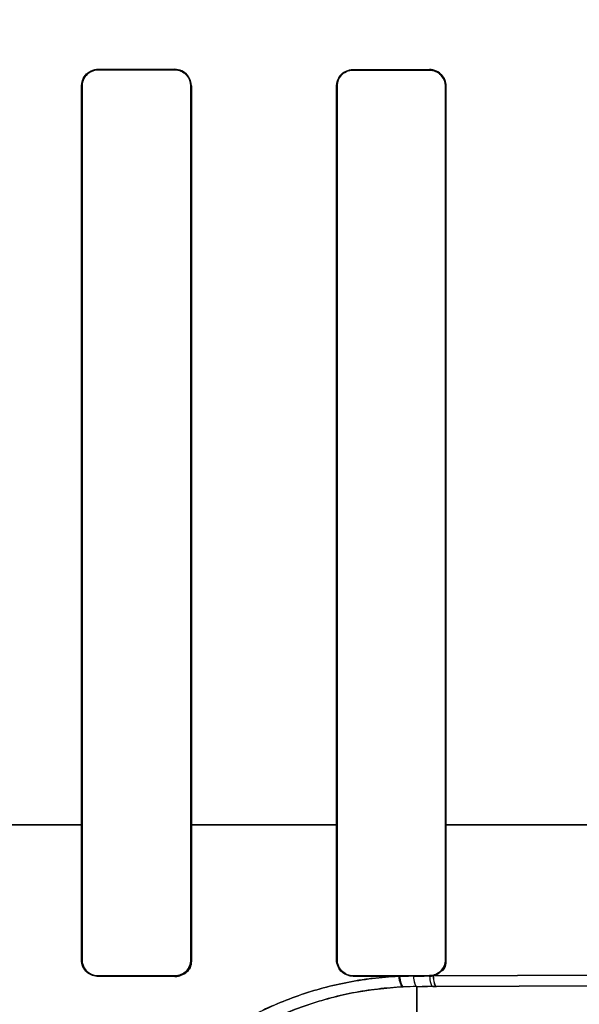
# Model space of a CAD drawing. Header units: millimetres. Extents: x 0 to 297, y 0 to 210.
# Tile 146 of 256: x 58.3894 to 58.4663, y 157.1368 to 157.2721. Entities that reach past the tile are written whole.
import ezdxf

# ---------------------------------------------------------------- set-up
doc = ezdxf.new("R2010")
doc.units = ezdxf.units.MM
doc.header["$LTSCALE"] = 16.335
doc.layers.get('0').update_dxf_attribs({"linetype": 'CONTINUOUS'})
for name, color, linetype in [('AXES_REF', 7, 'CONTINUOUS'), ('INTFCLR_1', 7, 'CONTINUOUS'), ('INTFCLR_72935', 7, 'CONTINUOUS')]:
    doc.layers.add(name, color=color, linetype=linetype)

msp = doc.modelspace()

# ---------------------------------------------------------------- linework, layer by layer
at = {"color": 7, "linetype": 'Continuous'}
for radius in [6.787079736, 6.7865, 6.743039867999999]:
    msp.add_circle((57.4637311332, 154.7114782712), radius, dxfattribs=at)
for radius, start, end in [(6.72, 278.2771290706, 261.7228709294), (6.874, 143.2753922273, 36.7246077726)]:
    msp.add_arc((57.4637311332, 154.7114782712), radius, start, end, dxfattribs=at)
at = {"layer": 'AXES_REF', "color": 9, "linetype": 'Continuous'}
for radius in [6.191158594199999, 4.150003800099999]:
    msp.add_circle((57.4637311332, 154.7114782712), radius, dxfattribs=at)
at = {"layer": 'INTFCLR_1', "color": 9, "linetype": 'Continuous'}
for p, q in [((58.4001768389, 157.2652744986), (58.4001768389, 157.2651965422)), ((58.4106768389, 157.265184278), (58.4106768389, 157.265261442)), ((58.43517683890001, 157.2652357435), (58.43517683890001, 157.2651600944)), ((58.44567683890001, 157.2651515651), (58.44567683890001, 157.2652266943)), ((58.3979458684, 157.2629683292), (58.3978676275, 157.2629683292)), ((58.41296726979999, 157.2629683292), (58.4128903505, 157.2629683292)), ((58.4329831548, 157.2629683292), (58.4329073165, 157.2629683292)), ((58.44793340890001, 157.2629683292), (58.4478584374, 157.2629683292)), ((58.3979458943, 157.1614668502), (58.37793468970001, 157.1614668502)), ((58.4329835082, 157.1614668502), (58.4128902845, 157.1614668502)), ((58.4680056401, 157.1614668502), (58.4478589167, 157.1614668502)), ((58.39785825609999, 157.1429135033), (58.39793877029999, 157.1429135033)), ((58.41289733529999, 157.1429135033), (58.4129764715, 157.1429135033)), ((58.43289825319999, 157.1429135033), (58.4329762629, 157.1429135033)), ((58.4478652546, 157.1429135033), (58.4479423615, 157.1429135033)), ((58.4001768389, 157.1406763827), (58.4001768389, 157.1405954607)), ((58.4106768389, 157.1406086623), (58.4106768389, 157.1406887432)), ((58.43517683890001, 157.1407131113), (58.43517683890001, 157.1406346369)), ((58.44567683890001, 157.1406437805), (58.44567683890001, 157.1407217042)), ((58.44618811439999, 157.1407026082), (58.4694371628, 157.1407852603)), ((58.4439268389, 157.1318706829), (58.4439268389, 157.1392146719)), ((58.4461283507, 157.1392238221), (58.444660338, 157.139217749)), ((58.4466410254, 157.1392258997), (58.4461283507, 157.1392238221)), ((58.4697613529, 157.1393060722), (58.4466410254, 157.1392258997))]:
    msp.add_line(p, q, dxfattribs=at)
at = {"layer": 'INTFCLR_1', "color": 6, "linetype": 'Continuous'}
for p, q in [((58.3978676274, 157.1614683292), (58.3978676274, 157.2629683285)), ((58.3979458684, 157.1614683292), (58.3979458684, 157.262968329)), ((58.4128903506, 157.262968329), (58.4128903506, 157.1614683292)), ((58.4129672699, 157.2629683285), (58.4129672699, 157.1614683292)), ((58.4329073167, 157.1614683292), (58.4329073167, 157.2629683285)), ((58.4329831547, 157.1614683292), (58.4329831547, 157.262968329)), ((58.4478584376, 157.262968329), (58.4478584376, 157.1614683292)), ((58.44793340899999, 157.2629683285), (58.44793340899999, 157.1614683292)), ((58.39785825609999, 157.1429135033), (58.3978676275, 157.1614683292)), ((58.39793877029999, 157.1429135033), (58.3979458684, 157.1614683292)), ((58.4128903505, 157.1614683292), (58.41289733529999, 157.1429135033)), ((58.41296726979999, 157.1614683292), (58.4129764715, 157.1429135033)), ((58.43289825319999, 157.1429135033), (58.4329073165, 157.1614683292)), ((58.4329762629, 157.1429135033), (58.4329831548, 157.1614683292)), ((58.4478584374, 157.1614683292), (58.4478652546, 157.1429135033)), ((58.44793340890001, 157.1614683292), (58.4479423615, 157.1429135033)), ((58.4106768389, 157.1406887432), (58.4001768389, 157.1406763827)), ((58.4106768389, 157.1406086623), (58.4001768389, 157.1405954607)), ((58.44567683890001, 157.1407217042), (58.43517683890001, 157.1407131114)), ((58.43517683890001, 157.1406346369), (58.441439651, 157.1406402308)), ((58.441439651, 157.1406402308), (58.4427879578, 157.1406413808)), ((58.4434625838, 157.140641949), (58.4449383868, 157.1406431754))]:
    msp.add_line(p, q, dxfattribs=at)
at = {"layer": 'INTFCLR_1', "color": 7, "linetype": 'Continuous'}
msp.add_lwpolyline([(58.4106768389, 157.1406086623), (58.4107768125, 157.1406109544), (58.41087674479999, 157.1406175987), (58.4109764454, 157.1406286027), (58.4110755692, 157.1406439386), (58.4111740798, 157.1406636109), (58.4112722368, 157.1406877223), (58.4113699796, 157.1407163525), (58.4114669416, 157.1407494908), (58.41156290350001, 157.1407871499)], dxfattribs=at)
at = {"layer": 'INTFCLR_1', "color": 6, "linetype": 'Continuous'}
msp.add_arc((58.4456741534, 157.1429182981), 0.0022745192, 270.0676377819, 283.0595303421, dxfattribs=at)
at = {"layer": 'INTFCLR_1', "color": 9, "linetype": 'Continuous'}
msp.add_arc((58.4441354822, 157.0918700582), 0.0473450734, 90.25249193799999, 92.5811112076, dxfattribs=at)
at = {"layer": 'INTFCLR_1', "color": 6, "linetype": 'Continuous'}
for centre, major_axis, ratio, start_param, end_param in [((58.5279268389, 157.2664683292), (0.3650864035, 0), 0.0034906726, -1.9282790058, -1.8977471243), ((58.5279268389, 157.2664683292), (0.3860864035, 0), 0.0034906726, -1.9080370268, -1.8793579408), ((58.5279268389, 157.2664683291), (0.3650864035, 0), 0.0034906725, -1.8276611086, -1.7980361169), ((58.5279268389, 157.2664683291), (0.3860864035, 0), 0.0034906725, -1.8134003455, -1.785476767)]:
    msp.add_ellipse(centre, major_axis=major_axis, ratio=ratio, start_param=start_param, end_param=end_param, dxfattribs=at)
for points, knots in [([(58.3978676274, 157.2629683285), (58.3978676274, 157.2634819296), (58.3982758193, 157.2646943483), (58.3995144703, 157.2652753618), (58.4001768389, 157.2652744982)], [0, 0, 0, 0, 0.4367466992, 1, 1, 1, 1]), ([(58.3979458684, 157.262968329), (58.3979458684, 157.2634659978), (58.3983417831, 157.2646376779), (58.3995382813, 157.265197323), (58.4001768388, 157.2651965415)], [0, 0, 0, 0, 0.4380012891, 1, 1, 1, 1]), ([(58.4129672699, 157.2629683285), (58.4129672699, 157.2634877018), (58.4125526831, 157.2646934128), (58.4113254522, 157.2652606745), (58.410676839, 157.2652614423)], [0, 0, 0, 0, 0.4446739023, 1, 1, 1, 1]), ([(58.4106768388, 157.2651842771), (58.4112521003, 157.265183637), (58.41243028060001, 157.2646981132), (58.4128903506, 157.2635229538), (58.4128903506, 157.262968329)], [0, 0, 0, 0, 0.5091323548, 1, 1, 1, 1]), ([(58.4329073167, 157.2629683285), (58.4329073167, 157.263479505), (58.4333152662, 157.2646725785), (58.4345318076, 157.2652363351), (58.4351768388, 157.2652357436)], [0, 0, 0, 0, 0.4421147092, 1, 1, 1, 1]), ([(58.4329831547, 157.262968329), (58.4329831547, 157.263470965), (58.4333866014, 157.264626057), (58.4345615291, 157.2651606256), (58.4351768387, 157.2651600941)], [0, 0, 0, 0, 0.4496067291, 1, 1, 1, 1]), ([(58.44793340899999, 157.2629683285), (58.44793340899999, 157.2634860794), (58.44751820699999, 157.2646750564), (58.4463098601, 157.2652261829), (58.44567683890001, 157.2652266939)], [0, 0, 0, 0, 0.449916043, 1, 1, 1, 1]), ([(58.44567683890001, 157.2651515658), (58.4462389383, 157.265151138), (58.44739937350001, 157.2646786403), (58.4478584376, 157.2635196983), (58.4478584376, 157.262968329)], [0, 0, 0, 0, 0.5048183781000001, 1, 1, 1, 1]), ([(58.4001768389, 157.1405954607), (58.3996396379, 157.1405947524), (58.3984163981, 157.1410265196), (58.397857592, 157.1422683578), (58.39785825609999, 157.1429135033)], [0, 0, 0, 0, 0.4543516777, 1, 1, 1, 1]), ([(58.4001768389, 157.1406763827), (58.3996568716, 157.1406757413), (58.3984760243, 157.1410941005), (58.3979382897, 157.1422922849), (58.39793877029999, 157.1429135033)], [0, 0, 0, 0, 0.4556379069, 1, 1, 1, 1]), ([(58.41289733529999, 157.1429135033), (58.4128977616, 157.1423535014), (58.4124328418, 157.1411730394), (58.4112508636, 157.1406893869), (58.4106768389, 157.1406887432)], [0, 0, 0, 0, 0.4938171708, 1, 1, 1, 1]), ([(58.43517683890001, 157.1406346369), (58.4346562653, 157.1406341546), (58.4334556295, 157.1410506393), (58.432897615, 157.1422722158), (58.43289825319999, 157.1429135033)], [0, 0, 0, 0, 0.4480514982, 1, 1, 1, 1]), ([(58.43517683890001, 157.1407131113), (58.4346720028, 157.140712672), (58.43351223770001, 157.1411171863), (58.4329757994, 157.1422963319), (58.4329762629, 157.1429135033)], [0, 0, 0, 0, 0.4499400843, 1, 1, 1, 1]), ([(58.4478652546, 157.1429135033), (58.4478656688, 157.1423559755), (58.4474007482, 157.1411917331), (58.4462367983, 157.1407221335), (58.44567683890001, 157.1407217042)], [0, 0, 0, 0, 0.4989120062, 1, 1, 1, 1])]:
    msp.add_open_spline(points, degree=3, knots=knots, dxfattribs=at)
at = {"layer": 'INTFCLR_1', "color": 7, "linetype": 'Continuous'}
msp.add_open_spline([(58.4129764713, 157.1429135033), (58.4129781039, 157.1423325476), (58.4124941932, 157.1411099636), (58.4112705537, 157.1406083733), (58.4106768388, 157.1406086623)], degree=3, knots=[0, 0, 0, 0, 0.4945700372, 1, 1, 1, 1], dxfattribs=at)
at = {"layer": 'INTFCLR_1', "color": 6, "linetype": 'Continuous'}
msp.add_open_spline([(58.4479423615, 157.1429135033), (58.4479429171, 157.1423483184), (58.4478605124, 157.1414681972), (58.4473099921, 157.1413402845)], degree=3, dxfattribs=at)
at = {"layer": 'INTFCLR_1', "color": 7, "linetype": 'Continuous'}
msp.add_open_spline([(58.41156290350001, 157.1407871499), (58.4121000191, 157.141011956), (58.4127986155, 157.1414401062), (58.4127980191, 157.1420223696)], degree=3, dxfattribs=at)
at = {"layer": 'INTFCLR_1', "color": 9, "linetype": 'Continuous'}
for points, knots in [([(58.3956314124, 157.0914683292), (58.3955444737, 157.0914683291), (58.3954024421, 157.0918305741), (58.3953112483, 157.0923816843), (58.395215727, 157.0934326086), (58.3951935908, 157.0950517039), (58.3953100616, 157.0974159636), (58.3957033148, 157.1005406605), (58.3963210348, 157.1035108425), (58.3970500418, 157.1061480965), (58.39802369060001, 157.1091176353), (58.3996463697, 157.1130313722), (58.4015452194, 157.1165024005), (58.4030511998, 157.1188464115), (58.4041674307, 157.1204750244), (58.4063251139, 157.123333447), (58.4091533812, 157.1264236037), (58.4119267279, 157.1289180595), (58.4136378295, 157.1303081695), (58.4163450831, 157.1323579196), (58.4207554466, 157.1351292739), (58.4261018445, 157.1375070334), (58.4306377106, 157.1389543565), (58.435358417, 157.1400827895), (58.4389986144, 157.1405279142), (58.4414396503, 157.1406402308)], [0, 0, 0, 0, 0.0034869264, 0.0118307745, 0.0253688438, 0.0441600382, 0.07750976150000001, 0.1198274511, 0.1705089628, 0.1989804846, 0.2295433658, 0.2958034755, 0.3685983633, 0.3878553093, 0.4075401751, 0.4477747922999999, 0.5314248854, 0.5750130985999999, 0.5972913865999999, 0.6198277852, 0.7111936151, 0.8054544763, 0.8536491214, 0.9019916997, 1, 1, 1, 1]), ([(58.4414396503, 157.1406402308), (58.4414830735, 157.1402806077), (58.441563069, 157.1398289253), (58.441827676, 157.1391717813), (58.4420033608, 157.1391670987)], [0, 0, 0, 0, 0.6733216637, 1, 1, 1, 1]), ([(58.4434625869, 157.140641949), (58.4434913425, 157.1402967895), (58.4435527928, 157.1398700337), (58.4437626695, 157.1392265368), (58.44392684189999, 157.1392146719)], [0, 0, 0, 0, 0.6778576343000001, 1, 1, 1, 1]), ([(58.4456768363, 157.1406437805), (58.4457050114, 157.1403005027), (58.4457665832, 157.1398795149), (58.44596636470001, 157.1392358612), (58.4461283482, 157.1392238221)], [0, 0, 0, 0, 0.6795377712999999, 1, 1, 1, 1]), ([(58.4461881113, 157.1407026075), (58.4462146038, 157.1403464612), (58.4462770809, 157.1399128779), (58.4464734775, 157.1392384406), (58.446641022, 157.1392258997)], [0, 0, 0, 0, 0.6800622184, 1, 1, 1, 1]), ([(58.3977291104, 157.0934771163), (58.3976588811, 157.0934785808), (58.39761812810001, 157.0938485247), (58.3975445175, 157.0943138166), (58.3975288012, 157.0953091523), (58.3975676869, 157.0972617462), (58.3979129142, 157.1006465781), (58.3986559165, 157.1041661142), (58.399530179, 157.1071106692), (58.4004910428, 157.1098704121), (58.4020741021, 157.1135087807), (58.4039074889, 157.1167316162), (58.4053559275, 157.1189080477), (58.4064294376, 157.1204218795), (58.4085028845, 157.1230809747), (58.411211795, 157.125952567), (58.4138608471, 157.1282687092), (58.41549517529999, 157.129560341), (58.4180834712, 157.1314675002), (58.4222964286, 157.134045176), (58.4273910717, 157.1362535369), (58.4317122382, 157.1375986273), (58.436211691, 157.1386482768), (58.4396783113, 157.1390622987), (58.4420033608, 157.1391670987)], [0, 0, 0, 0, 0.0029920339, 0.0110782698, 0.024380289, 0.0429061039, 0.0957357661, 0.1679168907, 0.1961583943, 0.2264889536, 0.2923559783, 0.3648565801, 0.3840566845, 0.4037051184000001, 0.443891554, 0.5276121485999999, 0.5713225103, 0.5936852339, 0.6163225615, 0.7082527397, 0.8033240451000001, 0.8520017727, 0.9008650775, 1, 1, 1, 1])]:
    msp.add_open_spline(points, degree=3, knots=knots, dxfattribs=at)
at = {"layer": 'INTFCLR_72935', "color": 9, "linetype": 'Continuous'}
for p, q in [((58.4001768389, 157.2651965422), (58.4001768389, 157.2652744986)), ((58.4106768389, 157.265261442), (58.4106768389, 157.265184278)), ((58.43517683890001, 157.2651600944), (58.43517683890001, 157.2652357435)), ((58.44567683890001, 157.2652266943), (58.44567683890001, 157.2651515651)), ((58.3978676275, 157.2629683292), (58.3979458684, 157.2629683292)), ((58.4128903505, 157.2629683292), (58.41296726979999, 157.2629683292)), ((58.4329073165, 157.2629683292), (58.4329831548, 157.2629683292)), ((58.4478584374, 157.2629683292), (58.44793340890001, 157.2629683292)), ((58.3779338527, 157.1614668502), (58.3979460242, 157.1614668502)), ((58.4128902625, 157.1614668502), (58.4329833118, 157.1614668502)), ((58.4478589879, 157.1614668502), (58.468006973, 157.1614668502)), ((58.3979387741, 157.1429183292), (58.3978582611, 157.1429183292)), ((58.4129764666, 157.1429183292), (58.4128973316, 157.1429183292)), ((58.4329762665, 157.1429183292), (58.432898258, 157.1429183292)), ((58.44794235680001, 157.1429183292), (58.4478652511, 157.1429183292)), ((58.4001768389, 157.1406002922), (58.4001768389, 157.1406812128)), ((58.4106768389, 157.1406935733), (58.4106768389, 157.1406134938)), ((58.43517683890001, 157.1406394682), (58.43517683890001, 157.1407179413)), ((58.44567683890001, 157.1407265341), (58.44567683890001, 157.1406486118)), ((58.4694511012, 157.1407853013), (58.4461664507, 157.1407025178)), ((58.4439268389, 157.1392146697), (58.4453944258, 157.1392207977)), ((58.4439268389, 157.1392146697), (58.4439268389, 157.1318706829)), ((58.4461287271, 157.1392238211), (58.44661948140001, 157.139225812)), ((58.44661948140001, 157.139225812), (58.4697752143, 157.139306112))]:
    msp.add_line(p, q, dxfattribs=at)
at = {"layer": 'INTFCLR_72935', "color": 6, "linetype": 'Continuous'}
for p, q in [((58.3978676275, 157.2629683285), (58.3978676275, 157.1614683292)), ((58.3979458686, 157.262968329), (58.3979458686, 157.1614683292)), ((58.4128903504, 157.1614683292), (58.4128903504, 157.262968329)), ((58.4129672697, 157.1614683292), (58.4129672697, 157.2629683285)), ((58.4329073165, 157.2629683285), (58.4329073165, 157.1614683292)), ((58.4329831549, 157.262968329), (58.4329831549, 157.1614683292)), ((58.4478584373, 157.1614683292), (58.4478584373, 157.262968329)), ((58.4479334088, 157.1614683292), (58.4479334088, 157.2629683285)), ((58.3978582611, 157.1429183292), (58.3978676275, 157.1614683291)), ((58.3979458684, 157.1614683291), (58.3979387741, 157.1429183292)), ((58.4128973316, 157.1429183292), (58.4128903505, 157.1614683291)), ((58.41296726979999, 157.1614683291), (58.4129764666, 157.1429183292)), ((58.432898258, 157.1429183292), (58.4329073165, 157.1614683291)), ((58.4329831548, 157.1614683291), (58.4329762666, 157.1429183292)), ((58.4478652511, 157.1429183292), (58.4478584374, 157.1614683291)), ((58.44793340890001, 157.1614683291), (58.44794235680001, 157.1429183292)), ((58.4001768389, 157.1406812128), (58.4106768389, 157.1406935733)), ((58.4106768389, 157.1406134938), (58.4001768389, 157.1406002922)), ((58.43517683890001, 157.1407179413), (58.44567683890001, 157.1407265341)), ((58.4415494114, 157.1406451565), (58.43517683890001, 157.1406394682)), ((58.4434621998, 157.14064678), (58.4415494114, 157.1406451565)), ((58.44567683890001, 157.1406486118), (58.4442000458, 157.140647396))]:
    msp.add_line(p, q, dxfattribs=at)
at = {"layer": 'INTFCLR_72935', "color": 7, "linetype": 'Continuous'}
msp.add_lwpolyline([(58.4115635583, 157.1407922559), (58.41146905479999, 157.1407550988), (58.4113729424, 157.1407221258), (58.4112754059, 157.140693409), (58.4111764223, 157.140668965), (58.41107638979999, 157.1406489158), (58.4109761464, 157.1406333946), (58.4108761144, 157.1406223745), (58.4107762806, 157.1406157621), (58.4106768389, 157.1406134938)], dxfattribs=at)
at = {"layer": 'INTFCLR_72935', "color": 6, "linetype": 'Continuous'}
msp.add_arc((58.4456742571, 157.1429225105), 0.0022739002, 270.065111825, 282.5008615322, dxfattribs=at)
at = {"layer": 'INTFCLR_72935', "color": 9, "linetype": 'Continuous'}
msp.add_arc((58.4441354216, 157.0918705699), 0.0473445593, 90.25242611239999, 92.4544057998, dxfattribs=at)
at = {"layer": 'INTFCLR_72935', "color": 6, "linetype": 'Continuous'}
for centre, major_axis, ratio, start_param, end_param in [((58.5279268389, 157.2664683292), (0.3650864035, 0), 0.0034906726, -1.9282790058, -1.8977471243), ((58.5279268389, 157.2664683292), (0.3860864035, 0), 0.0034906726, -1.9080370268, -1.8793579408), ((58.5279268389, 157.2664683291), (0.3650864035, 0), 0.0034906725, -1.8276611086, -1.7980361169), ((58.5279268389, 157.2664683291), (0.3860864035, 0), 0.0034906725, -1.8134003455, -1.785476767)]:
    msp.add_ellipse(centre, major_axis=major_axis, ratio=ratio, start_param=start_param, end_param=end_param, dxfattribs=at)
for points, knots in [([(58.3978676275, 157.2629683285), (58.3978676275, 157.2634896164), (58.39828385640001, 157.2647038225), (58.39952179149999, 157.2652753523), (58.400176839, 157.2652744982)], [0, 0, 0, 0, 0.44314542, 1, 1, 1, 1]), ([(58.400176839, 157.2651965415), (58.39972600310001, 157.2651970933), (58.3985635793, 157.2648526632), (58.3979458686, 157.2636511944), (58.3979458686, 157.262968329)], [0, 0, 0, 0, 0.3976674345, 1, 1, 1, 1]), ([(58.4129672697, 157.2629683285), (58.4129672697, 157.2634813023), (58.4125593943, 157.2646855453), (58.4113315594, 157.2652606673), (58.4106768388, 157.2652614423)], [0, 0, 0, 0, 0.4393046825, 1, 1, 1, 1]), ([(58.4128903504, 157.262968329), (58.4128903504, 157.2634715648), (58.4124882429, 157.2646370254), (58.4113023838, 157.2651835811), (58.410676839, 157.2651842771)], [0, 0, 0, 0, 0.4458223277, 1, 1, 1, 1]), ([(58.4329073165, 157.2629683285), (58.4329073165, 157.2634875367), (58.4333238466, 157.2646823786), (58.43453950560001, 157.265236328), (58.43517683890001, 157.2652357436)], [0, 0, 0, 0, 0.4489316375, 1, 1, 1, 1]), ([(58.43517683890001, 157.2651600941), (58.4346036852, 157.2651605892), (58.4334352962, 157.2646772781), (58.4329831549, 157.2635140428), (58.4329831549, 157.262968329)], [0, 0, 0, 0, 0.5122624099, 1, 1, 1, 1]), ([(58.44567683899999, 157.2652266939), (58.4462629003, 157.2652262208), (58.4474639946, 157.2647319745), (58.4479334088, 157.2635340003), (58.4479334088, 157.2629683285)], [0, 0, 0, 0, 0.508851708, 1, 1, 1, 1]), ([(58.4478584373, 157.262968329), (58.4478584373, 157.2634694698), (58.4474563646, 157.2646190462), (58.4462882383, 157.2651511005), (58.4456768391, 157.2651515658)], [0, 0, 0, 0, 0.4504473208, 1, 1, 1, 1]), ([(58.4001768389, 157.1406002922), (58.39963491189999, 157.1405995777), (58.39841074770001, 157.1410366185), (58.39785760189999, 157.1422777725), (58.3978582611, 157.1429183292)], [0, 0, 0, 0, 0.4582956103, 1, 1, 1, 1]), ([(58.3979387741, 157.1429183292), (58.39793837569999, 157.1424032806), (58.3983517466, 157.1412235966), (58.3995508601, 157.1406804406), (58.4001768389, 157.1406812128)], [0, 0, 0, 0, 0.4513900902, 1, 1, 1, 1]), ([(58.4106768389, 157.1406935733), (58.4112369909, 157.1406942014), (58.4124165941, 157.1411615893), (58.4128977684, 157.1423444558), (58.4128973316, 157.1429183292)], [0, 0, 0, 0, 0.4939502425, 1, 1, 1, 1]), ([(58.43517683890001, 157.1406394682), (58.43465027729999, 157.1406389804), (58.4334484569, 157.1410620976), (58.43289762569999, 157.1422828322), (58.432898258, 157.1429183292)], [0, 0, 0, 0, 0.4531282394, 1, 1, 1, 1]), ([(58.4329762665, 157.1429183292), (58.4329758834, 157.1424080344), (58.4333865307, 157.1412472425), (58.4345649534, 157.1407174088), (58.43517683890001, 157.1407179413)], [0, 0, 0, 0, 0.4547350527, 1, 1, 1, 1]), ([(58.44567683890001, 157.1407265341), (58.4462158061, 157.1407269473), (58.44737606, 157.1411721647), (58.4478656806, 157.14233993), (58.4478652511, 157.1429183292)], [0, 0, 0, 0, 0.4823548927, 1, 1, 1, 1]), ([(58.44794235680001, 157.1429183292), (58.4479428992, 157.1423664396), (58.4475413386, 157.1413244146), (58.4466066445, 157.1408002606), (58.4461664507, 157.1407025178)], [0, 0, 0, 0, 0.5503462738, 1, 1, 1, 1])]:
    msp.add_open_spline(points, degree=3, knots=knots, dxfattribs=at)
at = {"layer": 'INTFCLR_72935', "color": 7, "linetype": 'Continuous'}
msp.add_open_spline([(58.4106768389, 157.1406134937), (58.4112646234, 157.1406139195), (58.4124865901, 157.1411074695), (58.4129794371, 157.1423314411), (58.4129764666, 157.1429183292)], degree=3, knots=[0, 0, 0, 0, 0.5003784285, 1, 1, 1, 1], dxfattribs=at)
msp.add_open_spline([(58.4129764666, 157.1429183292), (58.4129770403, 157.1423568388), (58.4128797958, 157.1415669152), (58.4123619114, 157.1413499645)], degree=3, dxfattribs=at)
at = {"layer": 'INTFCLR_72935', "color": 9, "linetype": 'Continuous'}
for points, knots in [([(58.4415494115, 157.1406451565), (58.4403063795, 157.1405906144), (58.4384471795, 157.1404376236), (58.4359917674, 157.1400919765), (58.4324100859, 157.1394474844), (58.4272218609, 157.1380032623), (58.42233298, 157.1358316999), (58.4192711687, 157.1341254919), (58.4173053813, 157.1329380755), (58.41407754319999, 157.1307473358), (58.4099237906, 157.127261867), (58.40668548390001, 157.1237290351), (58.4047812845, 157.1212882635), (58.4036134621, 157.1196909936), (58.40179377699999, 157.1169544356), (58.39965764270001, 157.1130531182), (58.398029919, 157.1091372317), (58.3970552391, 157.1061623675), (58.3963239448, 157.1035238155), (58.395707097, 157.1005580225), (58.3953348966, 157.0976218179), (58.3952062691, 157.0953620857), (58.3951990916, 157.0937835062), (58.3952893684, 157.0925375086), (58.3953871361, 157.0919021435), (58.3955327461, 157.0914683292), (58.3956314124, 157.0914683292)], [0, 0, 0, 0, 0.0498301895, 0.0746148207, 0.09928735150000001, 0.1955557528, 0.2894286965, 0.3127158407, 0.3359168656, 0.3813845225, 0.46883382, 0.5523957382, 0.5727449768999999, 0.5928031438, 0.631626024, 0.7042901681, 0.770539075, 0.801143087, 0.8296171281, 0.8801686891, 0.922257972, 0.9481821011, 0.9704293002, 0.9863316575, 0.9960485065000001, 1, 1, 1, 1]), ([(58.4415494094, 157.1406451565), (58.4415919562, 157.1402856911), (58.4416709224, 157.1398347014), (58.441932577, 157.1391768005), (58.4421079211, 157.1391716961)], [0, 0, 0, 0, 0.6735752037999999, 1, 1, 1, 1]), ([(58.4434622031, 157.14064678), (58.4434908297, 157.140300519), (58.4435523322, 157.1398726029), (58.4437621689, 157.1392265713), (58.4439268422, 157.1392146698)], [0, 0, 0, 0, 0.6778765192, 1, 1, 1, 1]), ([(58.4456768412, 157.1406486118), (58.44570489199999, 157.1403042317), (58.4457665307, 157.1398820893), (58.4459662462, 157.1392358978), (58.4461287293, 157.1392238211)], [0, 0, 0, 0, 0.6795542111, 1, 1, 1, 1]), ([(58.4461664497, 157.1407025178), (58.44619294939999, 157.14034637), (58.4462554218, 157.1399127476), (58.44645192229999, 157.1392383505), (58.4466194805, 157.139225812)], [0, 0, 0, 0, 0.6800460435, 1, 1, 1, 1]), ([(58.4421079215, 157.1391716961), (58.4409238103, 157.1391209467), (58.4391527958, 157.1389782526), (58.4368132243, 157.138656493), (58.4334019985, 157.1380571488), (58.4284612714, 157.1367160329), (58.4237968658, 157.1346958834), (58.4208726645, 157.133109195), (58.41899777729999, 157.1320051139), (58.4159194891, 157.1299707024), (58.411952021, 157.1267340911), (58.4088473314, 157.1234477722), (58.4070183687, 157.1211772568), (58.4058965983, 157.1196937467), (58.40414798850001, 157.1171525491), (58.4020843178, 157.1135292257), (58.4004980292, 157.1098885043), (58.3995344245, 157.1071239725), (58.39880607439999, 157.104673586), (58.3981730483, 157.1019191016), (58.397764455, 157.0991935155), (58.3975788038, 157.0970907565), (58.3975303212, 157.0956361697), (58.39753071, 157.0944569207), (58.39761634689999, 157.0939171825), (58.3976482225, 157.0934787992), (58.3977291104, 157.0934771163)], [0, 0, 0, 0, 0.05040574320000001, 0.0754712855, 0.1004187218, 0.1976851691, 0.2923598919, 0.3158116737, 0.3391623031, 0.3848763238, 0.4726254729, 0.5562534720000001, 0.5765842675, 0.5966112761, 0.6353401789, 0.7077058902, 0.773558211, 0.8039280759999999, 0.8321718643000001, 0.8822585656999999, 0.9239026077, 0.949521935, 0.9714736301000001, 0.9871107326, 0.9965591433, 1, 1, 1, 1])]:
    msp.add_open_spline(points, degree=3, knots=knots, dxfattribs=at)

doc.saveas('drawing.dxf')
